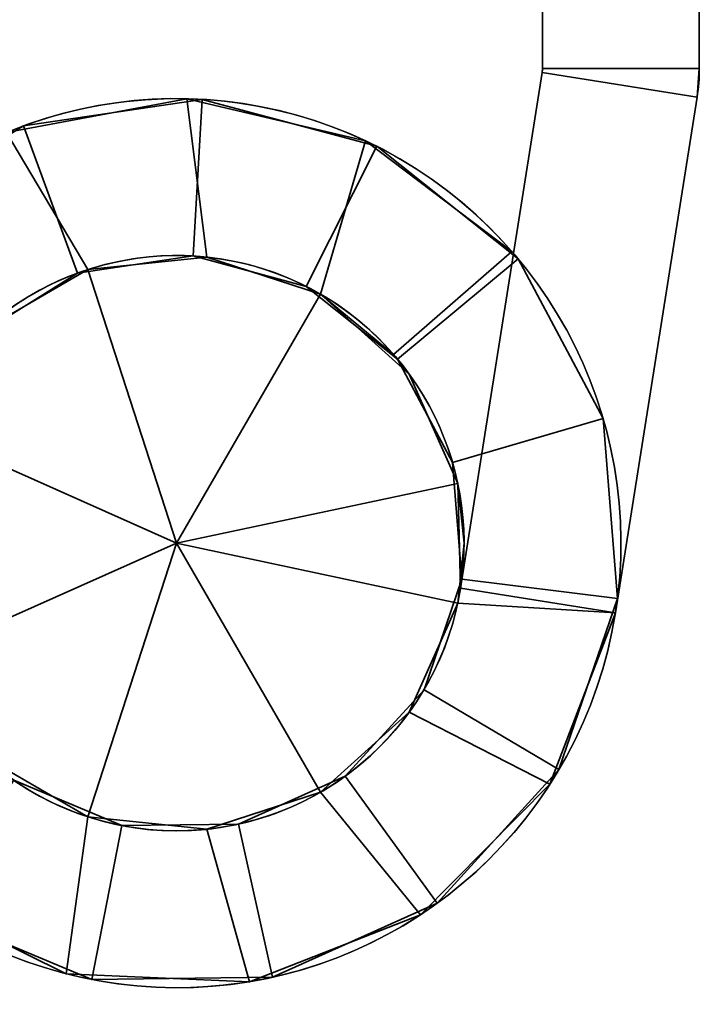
# Model space of a CAD drawing. Header units: millimetres. Extents: x -625 to 3625, y -115 to 71.
# Tile 100 of 256: x 412 to 426, y -69 to -50. Entities that reach past the tile are written whole.
import ezdxf

# ---------------------------------------------------------------- set-up
doc = ezdxf.new("R2010")
doc.units = ezdxf.units.MM
doc.layers.add('151', color=7, linetype='Continuous', true_color=0xffffff)

# ---------------------------------------------------------------- blocks, each defined once
blk = doc.blocks.new('UG_SURFACE_004')
at = {"layer": '151', "color": 252, "linetype": 'Continuous', "lineweight": 35}
for points in [[(415.991, -52.014, 302), (415.991, -52.014, 265), (412.572, -52.52, 265), (412.572, -52.52, 302)], [(412.572, -52.52, 265), (415.991, -52.014, 265), (415.818, -55.009, 265), (413.606, -55.337, 265)], [(413.606, -55.337, 302), (415.818, -55.009, 302), (415.991, -52.014, 302), (412.572, -52.52, 302)], [(415.991, -52.014, 425), (415.991, -52.014, 388), (412.572, -52.52, 388), (412.572, -52.52, 425)], [(413.606, -55.337, 425), (415.818, -55.009, 425), (415.991, -52.014, 425), (412.572, -52.52, 425)], [(412.572, -52.52, 388), (415.991, -52.014, 388), (415.818, -55.009, 388), (413.606, -55.337, 388)], [(415.991, -52.014, 265), (419.329, -52.911, 265), (417.978, -55.59, 265), (415.818, -55.009, 265)], [(415.818, -55.009, 302), (417.978, -55.59, 302), (419.329, -52.911, 302), (415.991, -52.014, 302)], [(415.818, -55.009, 425), (417.978, -55.59, 425), (419.329, -52.911, 425), (415.991, -52.014, 425)], [(415.991, -52.014, 388), (419.329, -52.911, 388), (417.978, -55.59, 388), (415.818, -55.009, 388)], [(419.329, -52.911, 302), (419.329, -52.911, 265), (415.991, -52.014, 265), (415.991, -52.014, 302)], [(419.329, -52.911, 425), (419.329, -52.911, 388), (415.991, -52.014, 388), (415.991, -52.014, 425)], [(412.572, -52.52, 302), (412.572, -52.52, 265), (409.637, -54.345, 265), (409.637, -54.345, 302)], [(413.606, -55.337, 265), (411.707, -56.518, 265), (409.637, -54.345, 265), (412.572, -52.52, 265)], [(412.572, -52.52, 302), (409.637, -54.345, 302), (411.707, -56.518, 302), (413.606, -55.337, 302)], [(412.572, -52.52, 425), (412.572, -52.52, 388), (409.637, -54.345, 388), (409.637, -54.345, 425)], [(412.572, -52.52, 425), (409.637, -54.345, 425), (411.707, -56.518, 425), (413.606, -55.337, 425)], [(413.606, -55.337, 388), (411.707, -56.518, 388), (409.637, -54.345, 388), (412.572, -52.52, 388)], [(419.728, -56.982, 265), (417.978, -55.59, 265), (419.329, -52.911, 265), (422.034, -55.063, 265)], [(422.034, -55.063, 302), (419.329, -52.911, 302), (417.978, -55.59, 302), (419.728, -56.982, 302)], [(422.034, -55.063, 425), (419.329, -52.911, 425), (417.978, -55.59, 425), (419.728, -56.982, 425)], [(419.728, -56.982, 388), (417.978, -55.59, 388), (419.329, -52.911, 388), (422.034, -55.063, 388)], [(422.034, -55.063, 302), (422.034, -55.063, 265), (419.329, -52.911, 265), (419.329, -52.911, 302)], [(422.034, -55.063, 425), (422.034, -55.063, 388), (419.329, -52.911, 388), (419.329, -52.911, 425)], [(413.606, -55.337, 302), (413.606, -55.337, 265), (415.818, -55.009, 265), (415.818, -55.009, 302)], [(413.606, -55.337, 425), (413.606, -55.337, 388), (415.818, -55.009, 388), (415.818, -55.009, 425)], [(415.818, -55.009, 302), (415.818, -55.009, 265), (417.978, -55.59, 265), (417.978, -55.59, 302)], [(415.818, -55.009, 425), (415.818, -55.009, 388), (417.978, -55.59, 388), (417.978, -55.59, 425)], [(422.034, -55.063, 265), (423.658, -58.114, 265), (420.779, -58.956, 265), (419.728, -56.982, 265)], [(419.728, -56.982, 302), (420.779, -58.956, 302), (423.658, -58.114, 302), (422.034, -55.063, 302)], [(419.728, -56.982, 425), (420.779, -58.956, 425), (423.658, -58.114, 425), (422.034, -55.063, 425)], [(422.034, -55.063, 388), (423.658, -58.114, 388), (420.779, -58.956, 388), (419.728, -56.982, 388)], [(423.658, -58.114, 302), (423.658, -58.114, 265), (422.034, -55.063, 265), (422.034, -55.063, 302)], [(423.658, -58.114, 425), (423.658, -58.114, 388), (422.034, -55.063, 388), (422.034, -55.063, 425)], [(411.707, -56.518, 302), (411.707, -56.518, 265), (413.606, -55.337, 265), (413.606, -55.337, 302)], [(411.707, -56.518, 425), (411.707, -56.518, 388), (413.606, -55.337, 388), (413.606, -55.337, 425)], [(417.978, -55.59, 302), (417.978, -55.59, 265), (419.728, -56.982, 265), (419.728, -56.982, 302)], [(417.978, -55.59, 425), (417.978, -55.59, 388), (419.728, -56.982, 388), (419.728, -56.982, 425)], [(419.728, -56.982, 302), (419.728, -56.982, 265), (420.779, -58.956, 265), (420.779, -58.956, 302)], [(419.728, -56.982, 425), (419.728, -56.982, 388), (420.779, -58.956, 388), (420.779, -58.956, 425)], [(420.957, -61.186, 265), (420.779, -58.956, 265), (423.658, -58.114, 265), (423.934, -61.56, 265)], [(423.934, -61.56, 302), (423.658, -58.114, 302), (420.779, -58.956, 302), (420.957, -61.186, 302)], [(423.934, -61.56, 425), (423.658, -58.114, 425), (420.779, -58.956, 425), (420.957, -61.186, 425)], [(420.957, -61.186, 388), (420.779, -58.956, 388), (423.658, -58.114, 388), (423.934, -61.56, 388)], [(423.934, -61.56, 302), (423.934, -61.56, 265), (423.658, -58.114, 265), (423.658, -58.114, 302)], [(423.934, -61.56, 425), (423.934, -61.56, 388), (423.658, -58.114, 388), (423.658, -58.114, 425)], [(420.779, -58.956, 302), (420.779, -58.956, 265), (420.957, -61.186, 265), (420.957, -61.186, 302)], [(420.779, -58.956, 425), (420.779, -58.956, 388), (420.957, -61.186, 388), (420.957, -61.186, 425)], [(423.934, -61.56, 265), (422.815, -64.83, 265), (420.233, -63.302, 265), (420.957, -61.186, 265)], [(420.957, -61.186, 302), (420.233, -63.302, 302), (422.815, -64.83, 302), (423.934, -61.56, 302)], [(420.957, -61.186, 302), (420.957, -61.186, 265), (420.233, -63.302, 265), (420.233, -63.302, 302)], [(420.957, -61.186, 425), (420.233, -63.302, 425), (422.815, -64.83, 425), (423.934, -61.56, 425)], [(423.934, -61.56, 388), (422.815, -64.83, 388), (420.233, -63.302, 388), (420.957, -61.186, 388)], [(420.957, -61.186, 425), (420.957, -61.186, 388), (420.233, -63.302, 388), (420.233, -63.302, 425)], [(422.815, -64.83, 302), (422.815, -64.83, 265), (423.934, -61.56, 265), (423.934, -61.56, 302)], [(422.815, -64.83, 425), (422.815, -64.83, 388), (423.934, -61.56, 388), (423.934, -61.56, 425)], [(418.726, -64.954, 265), (420.233, -63.302, 265), (422.815, -64.83, 265), (420.486, -67.384, 265)], [(420.486, -67.384, 302), (422.815, -64.83, 302), (420.233, -63.302, 302), (418.726, -64.954, 302)], [(420.233, -63.302, 302), (420.233, -63.302, 265), (418.726, -64.954, 265), (418.726, -64.954, 302)], [(420.486, -67.384, 425), (422.815, -64.83, 425), (420.233, -63.302, 425), (418.726, -64.954, 425)], [(418.726, -64.954, 388), (420.233, -63.302, 388), (422.815, -64.83, 388), (420.486, -67.384, 388)], [(420.233, -63.302, 425), (420.233, -63.302, 388), (418.726, -64.954, 388), (418.726, -64.954, 425)], [(420.486, -67.384, 302), (420.486, -67.384, 265), (422.815, -64.83, 265), (422.815, -64.83, 302)], [(420.486, -67.384, 425), (420.486, -67.384, 388), (422.815, -64.83, 388), (422.815, -64.83, 425)], [(412.387, -65.034, 265), (414.45, -65.899, 265), (413.877, -68.844, 265), (410.689, -67.508, 265)], [(410.689, -67.508, 302), (413.877, -68.844, 302), (414.45, -65.899, 302), (412.387, -65.034, 302)], [(410.689, -67.508, 425), (413.877, -68.844, 425), (414.45, -65.899, 425), (412.387, -65.034, 425)], [(412.387, -65.034, 388), (414.45, -65.899, 388), (413.877, -68.844, 388), (410.689, -67.508, 388)], [(414.45, -65.899, 302), (414.45, -65.899, 265), (412.387, -65.034, 265), (412.387, -65.034, 302)], [(414.45, -65.899, 425), (414.45, -65.899, 388), (412.387, -65.034, 388), (412.387, -65.034, 425)], [(420.486, -67.384, 265), (417.333, -68.8, 265), (416.686, -65.871, 265), (418.726, -64.954, 265)], [(418.726, -64.954, 302), (416.686, -65.871, 302), (417.333, -68.8, 302), (420.486, -67.384, 302)], [(418.726, -64.954, 302), (418.726, -64.954, 265), (416.686, -65.871, 265), (416.686, -65.871, 302)], [(418.726, -64.954, 425), (416.686, -65.871, 425), (417.333, -68.8, 425), (420.486, -67.384, 425)], [(420.486, -67.384, 388), (417.333, -68.8, 388), (416.686, -65.871, 388), (418.726, -64.954, 388)], [(418.726, -64.954, 425), (418.726, -64.954, 388), (416.686, -65.871, 388), (416.686, -65.871, 425)], [(417.333, -68.8, 265), (413.877, -68.844, 265), (414.45, -65.899, 265), (416.686, -65.871, 265)], [(416.686, -65.871, 302), (414.45, -65.899, 302), (413.877, -68.844, 302), (417.333, -68.8, 302)], [(416.686, -65.871, 425), (414.45, -65.899, 425), (413.877, -68.844, 425), (417.333, -68.8, 425)], [(417.333, -68.8, 388), (413.877, -68.844, 388), (414.45, -65.899, 388), (416.686, -65.871, 388)], [(416.686, -65.871, 302), (416.686, -65.871, 265), (414.45, -65.899, 265), (414.45, -65.899, 302)], [(416.686, -65.871, 425), (416.686, -65.871, 388), (414.45, -65.899, 388), (414.45, -65.899, 425)], [(417.333, -68.8, 302), (417.333, -68.8, 265), (420.486, -67.384, 265), (420.486, -67.384, 302)], [(417.333, -68.8, 425), (417.333, -68.8, 388), (420.486, -67.384, 388), (420.486, -67.384, 425)], [(410.689, -67.508, 302), (410.689, -67.508, 265), (413.877, -68.844, 265), (413.877, -68.844, 302)], [(410.689, -67.508, 425), (410.689, -67.508, 388), (413.877, -68.844, 388), (413.877, -68.844, 425)], [(413.877, -68.844, 302), (413.877, -68.844, 265), (417.333, -68.8, 265), (417.333, -68.8, 302)], [(413.877, -68.844, 425), (413.877, -68.844, 388), (417.333, -68.8, 388), (417.333, -68.8, 425)]]:
    blk.add_3dface(points, dxfattribs=at)
blk = doc.blocks.new('UG_SURFACE_005')
at = {"layer": '151', "color": 252, "linetype": 'Continuous', "lineweight": 35}
for points in [[(425.5, -51.423, 1822), (425.5, -34.43, 1822), (422.5, -34.43, 1822), (422.5, -51.423, 1822)], [(422.5, -51.423, 1738), (422.5, -34.43, 1738), (425.5, -34.43, 1738), (425.5, -51.423, 1738)], [(422.5, -34.43, 1738), (422.5, -51.423, 1738), (422.5, -39.648, 1745.228), (422.5, -38.5, 1745)], [(422.5, -38.5, 1815), (422.5, -39.648, 1814.772), (422.5, -51.423, 1822), (422.5, -34.43, 1822)], [(425.5, -34.43, 1822), (425.5, -51.423, 1822), (425.5, -39.648, 1814.772), (425.5, -38.5, 1815)], [(425.5, -38.5, 1745), (425.5, -39.648, 1745.228), (425.5, -51.423, 1738), (425.5, -34.43, 1738)], [(422.5, -41.5, 1776), (422.5, -41.272, 1774.852), (422.5, -39.648, 1758.772), (422.5, -51.423, 1822)], [(422.5, -51.423, 1822), (422.5, -39.648, 1758.772), (422.5, -40.621, 1758.121)], [(422.5, -51.423, 1738), (422.5, -40.621, 1745.879), (422.5, -39.648, 1745.228)], [(422.5, -39.648, 1814.772), (422.5, -40.621, 1814.121), (422.5, -51.423, 1822)], [(425.5, -51.423, 1822), (425.5, -39.648, 1758.772), (425.5, -41.272, 1774.852), (425.5, -41.5, 1776)], [(425.5, -51.423, 1822), (425.5, -40.621, 1814.121), (425.5, -39.648, 1814.772)], [(425.5, -39.648, 1745.228), (425.5, -40.621, 1745.879), (425.5, -51.423, 1738)], [(425.5, -40.621, 1758.121), (425.5, -39.648, 1758.772), (425.5, -51.423, 1822)], [(422.5, -51.423, 1822), (422.5, -40.621, 1814.121), (422.5, -41.272, 1813.148)], [(422.5, -40.621, 1758.121), (422.5, -41.272, 1757.148), (422.5, -51.423, 1822)], [(422.5, -41.272, 1746.852), (422.5, -40.621, 1745.879), (422.5, -51.423, 1738)], [(425.5, -51.423, 1822), (425.5, -40.621, 1786.121), (425.5, -41.272, 1802.852), (425.5, -41.5, 1804)], [(425.5, -41.272, 1813.148), (425.5, -40.621, 1814.121), (425.5, -51.423, 1822)], [(425.5, -51.423, 1822), (425.5, -41.272, 1757.148), (425.5, -40.621, 1758.121)], [(425.5, -51.423, 1738), (425.5, -40.621, 1745.879), (425.5, -41.272, 1746.852)], [(425.5, -41.272, 1785.148), (425.5, -40.621, 1786.121), (425.5, -51.423, 1822)], [(422.5, -51.423, 1822), (422.5, -41.5, 1804), (422.5, -41.272, 1802.852), (422.5, -41.5, 1784)], [(422.5, -51.423, 1822), (422.5, -41.272, 1813.148), (422.5, -41.5, 1812)], [(422.5, -51.423, 1738), (422.5, -51.423, 1822), (422.5, -41.272, 1757.148), (422.5, -41.5, 1756)], [(422.5, -41.5, 1748), (422.5, -41.272, 1746.852), (422.5, -51.423, 1738)], [(425.5, -41.5, 1812), (425.5, -41.272, 1813.148), (425.5, -51.423, 1822)], [(425.5, -41.5, 1784), (425.5, -41.272, 1785.148), (425.5, -51.423, 1822)], [(425.5, -51.423, 1738), (425.5, -41.272, 1746.852), (425.5, -41.5, 1748)], [(425.5, -41.5, 1756), (425.5, -41.272, 1757.148), (425.5, -51.423, 1822), (425.5, -51.423, 1738)], [(422.5, -51.423, 1822), (422.5, -41.5, 1812), (422.5, -41.5, 1804)], [(422.5, -41.5, 1784), (422.5, -41.5, 1776), (422.5, -51.423, 1822)], [(422.5, -41.5, 1756), (422.5, -41.5, 1748), (422.5, -51.423, 1738)], [(425.5, -41.5, 1804), (425.5, -41.5, 1812), (425.5, -51.423, 1822)], [(425.5, -41.5, 1776), (425.5, -41.5, 1784), (425.5, -51.423, 1822)], [(425.5, -51.423, 1738), (425.5, -41.5, 1748), (425.5, -41.5, 1756)], [(420.932, -61.36, 1738), (420.932, -61.36, 1822), (422.494, -51.501, 1822), (422.494, -51.501, 1738)], [(423.895, -61.83, 1822), (425.457, -51.97, 1822), (422.494, -51.501, 1822), (420.932, -61.36, 1822)], [(420.932, -61.36, 1738), (422.494, -51.501, 1738), (425.457, -51.97, 1738), (423.895, -61.83, 1738)], [(422.494, -51.501, 1738), (422.494, -51.501, 1822), (422.5, -51.423, 1822), (422.5, -51.423, 1738)], [(422.5, -51.423, 1822), (422.494, -51.501, 1822), (425.457, -51.97, 1822), (425.5, -51.423, 1822)], [(425.5, -51.423, 1738), (425.457, -51.97, 1738), (422.494, -51.501, 1738), (422.5, -51.423, 1738)], [(425.5, -51.423, 1738), (425.5, -51.423, 1822), (425.457, -51.97, 1822), (425.457, -51.97, 1738)], [(412.242, -52.649, 1738), (412.242, -52.649, 1822), (415.694, -52.002, 1822), (415.694, -52.002, 1738)], [(415.694, -52.002, 1822), (412.242, -52.649, 1822), (413.8, -55.269, 1822), (416.075, -55.03, 1822)], [(416.075, -55.03, 1738), (413.8, -55.269, 1738), (412.242, -52.649, 1738), (415.694, -52.002, 1738)], [(415.694, -52.002, 1738), (415.694, -52.002, 1822), (419.113, -52.806, 1822), (419.113, -52.806, 1738)], [(419.113, -52.806, 1822), (415.694, -52.002, 1822), (416.075, -55.03, 1822), (418.25, -55.737, 1822)], [(418.25, -55.737, 1738), (416.075, -55.03, 1738), (415.694, -52.002, 1738), (419.113, -52.806, 1738)], [(425.457, -51.97, 1738), (425.457, -51.97, 1822), (423.895, -61.83, 1822), (423.895, -61.83, 1738)], [(411.82, -56.413, 1822), (413.8, -55.269, 1822), (412.242, -52.649, 1822), (409.346, -54.637, 1822)], [(409.346, -54.637, 1738), (412.242, -52.649, 1738), (413.8, -55.269, 1738), (411.82, -56.413, 1738)], [(418.25, -55.737, 1822), (419.651, -56.892, 1822), (421.915, -54.923, 1822), (419.113, -52.806, 1822)], [(419.113, -52.806, 1738), (421.915, -54.923, 1738), (419.651, -56.892, 1738), (418.25, -55.737, 1738)], [(419.113, -52.806, 1738), (419.113, -52.806, 1822), (421.915, -54.923, 1822), (421.915, -54.923, 1738)], [(419.651, -56.892, 1822), (419.651, -56.892, 1738), (421.915, -54.923, 1738), (421.915, -54.923, 1822)], [(418.25, -55.737, 1860), (416.075, -55.03, 1860), (413.8, -55.269, 1860), (415.5, -60.5, 1860)], [(416.075, -55.03, 1738), (416.075, -55.03, 1700), (413.8, -55.269, 1700), (413.8, -55.269, 1738)], [(413.8, -55.269, 1822), (413.8, -55.269, 1860), (416.075, -55.03, 1860), (416.075, -55.03, 1822)], [(413.8, -55.269, 1700), (416.075, -55.03, 1700), (418.25, -55.737, 1700), (415.5, -60.5, 1700)], [(418.25, -55.737, 1738), (418.25, -55.737, 1700), (416.075, -55.03, 1700), (416.075, -55.03, 1738)], [(416.075, -55.03, 1822), (416.075, -55.03, 1860), (418.25, -55.737, 1860), (418.25, -55.737, 1822)], [(413.8, -55.269, 1860), (411.82, -56.413, 1860), (410.475, -58.263, 1860), (415.5, -60.5, 1860)], [(410.475, -58.263, 1700), (411.82, -56.413, 1700), (413.8, -55.269, 1700), (415.5, -60.5, 1700)], [(413.8, -55.269, 1738), (413.8, -55.269, 1700), (411.82, -56.413, 1700), (411.82, -56.413, 1738)], [(411.82, -56.413, 1822), (411.82, -56.413, 1860), (413.8, -55.269, 1860), (413.8, -55.269, 1822)], [(415.5, -60.5, 1860), (420.88, -59.356, 1860), (419.95, -57.267, 1860), (418.25, -55.737, 1860)], [(418.25, -55.737, 1700), (419.95, -57.267, 1700), (420.88, -59.356, 1700), (415.5, -60.5, 1700)], [(418.25, -55.737, 1860), (419.95, -57.267, 1860), (419.651, -56.892, 1822)], [(418.25, -55.737, 1700), (418.25, -55.737, 1738), (419.651, -56.892, 1738)], [(419.651, -56.892, 1738), (419.95, -57.267, 1700), (418.25, -55.737, 1700)], [(419.651, -56.892, 1822), (418.25, -55.737, 1822), (418.25, -55.737, 1860)], [(419.651, -56.892, 1738), (419.651, -56.892, 1822), (419.95, -57.267, 1860), (419.95, -57.267, 1700)], [(419.95, -57.267, 1700), (419.95, -57.267, 1860), (420.88, -59.356, 1860), (420.88, -59.356, 1700)], [(410.475, -58.263, 1860), (410, -60.5, 1860), (410.475, -62.737, 1860), (415.5, -60.5, 1860)], [(410.475, -62.737, 1700), (410, -60.5, 1700), (410.475, -58.263, 1700), (415.5, -60.5, 1700)], [(420.88, -61.644, 1860), (421, -60.5, 1860), (420.88, -59.356, 1860), (415.5, -60.5, 1860)], [(420.88, -59.356, 1700), (421, -60.5, 1700), (420.88, -61.644, 1700), (415.5, -60.5, 1700)], [(420.88, -59.356, 1700), (420.88, -59.356, 1860), (420.932, -61.36, 1822), (420.932, -61.36, 1738)], [(420.932, -61.36, 1822), (420.88, -59.356, 1860), (421, -60.5, 1860)], [(421, -60.5, 1700), (420.88, -59.356, 1700), (420.932, -61.36, 1738)], [(410.475, -62.737, 1860), (411.82, -64.587, 1860), (413.8, -65.731, 1860), (415.5, -60.5, 1860)], [(413.8, -65.731, 1700), (411.82, -64.587, 1700), (410.475, -62.737, 1700), (415.5, -60.5, 1700)], [(413.8, -65.731, 1860), (416.075, -65.97, 1860), (418.25, -65.263, 1860), (415.5, -60.5, 1860)], [(418.25, -65.263, 1700), (416.075, -65.97, 1700), (413.8, -65.731, 1700), (415.5, -60.5, 1700)], [(418.25, -65.263, 1860), (419.95, -63.733, 1860), (420.88, -61.644, 1860), (415.5, -60.5, 1860)], [(415.5, -60.5, 1700), (420.88, -61.644, 1700), (419.95, -63.733, 1700), (418.25, -65.263, 1700)], [(420.88, -61.644, 1700), (421, -60.5, 1700), (420.932, -61.36, 1738)], [(420.932, -61.36, 1822), (421, -60.5, 1860), (420.88, -61.644, 1860)], [(420.932, -61.36, 1738), (420.88, -61.644, 1738), (420.88, -61.644, 1700)], [(420.88, -61.644, 1860), (420.88, -61.644, 1822), (420.932, -61.36, 1822)], [(420.932, -61.36, 1822), (420.88, -61.644, 1822), (423.895, -61.83, 1822)], [(423.895, -61.83, 1738), (420.88, -61.644, 1738), (420.932, -61.36, 1738)], [(419.95, -63.733, 1738), (419.95, -63.733, 1700), (420.88, -61.644, 1700), (420.88, -61.644, 1738)], [(420.88, -61.644, 1822), (420.88, -61.644, 1860), (419.95, -63.733, 1860), (419.95, -63.733, 1822)], [(420.88, -61.644, 1822), (419.95, -63.733, 1822), (422.641, -65.11, 1822), (423.895, -61.83, 1822)], [(423.895, -61.83, 1738), (422.641, -65.11, 1738), (419.95, -63.733, 1738), (420.88, -61.644, 1738)], [(423.895, -61.83, 1738), (423.895, -61.83, 1822), (422.641, -65.11, 1822), (422.641, -65.11, 1738)], [(418.25, -65.263, 1738), (418.25, -65.263, 1700), (419.95, -63.733, 1700), (419.95, -63.733, 1738)], [(419.95, -63.733, 1822), (419.95, -63.733, 1860), (418.25, -65.263, 1860), (418.25, -65.263, 1822)], [(420.168, -67.604, 1822), (422.641, -65.11, 1822), (419.95, -63.733, 1822), (418.25, -65.263, 1822)], [(418.25, -65.263, 1738), (419.95, -63.733, 1738), (422.641, -65.11, 1738), (420.168, -67.604, 1738)], [(410.24, -67.177, 1822), (413.388, -68.734, 1822), (413.8, -65.731, 1822), (411.82, -64.587, 1822)], [(411.82, -64.587, 1738), (413.8, -65.731, 1738), (413.388, -68.734, 1738), (410.24, -67.177, 1738)], [(411.82, -64.587, 1738), (411.82, -64.587, 1700), (413.8, -65.731, 1700), (413.8, -65.731, 1738)], [(413.8, -65.731, 1822), (413.8, -65.731, 1860), (411.82, -64.587, 1860), (411.82, -64.587, 1822)], [(422.641, -65.11, 1738), (422.641, -65.11, 1822), (420.168, -67.604, 1822), (420.168, -67.604, 1738)], [(416.075, -65.97, 1738), (416.075, -65.97, 1700), (418.25, -65.263, 1700), (418.25, -65.263, 1738)], [(418.25, -65.263, 1822), (418.25, -65.263, 1860), (416.075, -65.97, 1860), (416.075, -65.97, 1822)], [(416.897, -68.884, 1822), (420.168, -67.604, 1822), (418.25, -65.263, 1822), (416.075, -65.97, 1822)], [(416.075, -65.97, 1738), (418.25, -65.263, 1738), (420.168, -67.604, 1738), (416.897, -68.884, 1738)], [(416.075, -65.97, 1822), (413.8, -65.731, 1822), (413.388, -68.734, 1822), (416.897, -68.884, 1822)], [(416.897, -68.884, 1738), (413.388, -68.734, 1738), (413.8, -65.731, 1738), (416.075, -65.97, 1738)], [(413.8, -65.731, 1738), (413.8, -65.731, 1700), (416.075, -65.97, 1700), (416.075, -65.97, 1738)], [(416.075, -65.97, 1822), (416.075, -65.97, 1860), (413.8, -65.731, 1860), (413.8, -65.731, 1822)], [(413.388, -68.734, 1738), (413.388, -68.734, 1822), (410.24, -67.177, 1822), (410.24, -67.177, 1738)], [(420.168, -67.604, 1738), (420.168, -67.604, 1822), (416.897, -68.884, 1822), (416.897, -68.884, 1738)], [(416.897, -68.884, 1738), (416.897, -68.884, 1822), (413.388, -68.734, 1822), (413.388, -68.734, 1738)]]:
    blk.add_3dface(points, dxfattribs=at)
blk = doc.blocks.new('UG_SURFACE_006')
at = {"layer": '151', "color": 252, "linetype": 'Continuous', "lineweight": 35}
for points in [[(425.5, -51.423, 387), (425.5, -34.43, 387), (422.5, -34.43, 387), (422.5, -51.423, 387)], [(422.5, -51.423, 303), (422.5, -34.43, 303), (425.5, -34.43, 303), (425.5, -51.423, 303)], [(422.5, -34.43, 303), (422.5, -51.423, 303), (422.5, -39.648, 310.228), (422.5, -38.5, 310)], [(422.5, -38.5, 380), (422.5, -39.648, 379.772), (422.5, -51.423, 387), (422.5, -34.43, 387)], [(425.5, -34.43, 387), (425.5, -51.423, 387), (425.5, -39.648, 379.772), (425.5, -38.5, 380)], [(425.5, -38.5, 310), (425.5, -39.648, 310.228), (425.5, -51.423, 303), (425.5, -34.43, 303)], [(422.5, -51.423, 303), (422.5, -40.621, 310.879), (422.5, -39.648, 310.228)], [(422.5, -39.648, 379.772), (422.5, -40.621, 379.121), (422.5, -51.423, 387)], [(425.5, -51.423, 387), (425.5, -39.648, 323.772), (425.5, -41.272, 339.852), (425.5, -41.5, 341)], [(425.5, -51.423, 387), (425.5, -40.621, 379.121), (425.5, -39.648, 379.772)], [(425.5, -51.423, 387), (425.5, -40.621, 323.121), (425.5, -39.648, 323.772)], [(425.5, -39.648, 310.228), (425.5, -40.621, 310.879), (425.5, -51.423, 303)], [(422.5, -51.423, 303), (422.5, -40.621, 366.879), (422.5, -41.272, 350.148), (422.5, -41.5, 349)], [(422.5, -41.272, 311.852), (422.5, -40.621, 310.879), (422.5, -51.423, 303)], [(422.5, -51.423, 387), (422.5, -40.621, 379.121), (422.5, -41.272, 378.148)], [(422.5, -41.272, 367.852), (422.5, -40.621, 366.879), (422.5, -51.423, 303)], [(425.5, -51.423, 387), (425.5, -40.621, 351.121), (425.5, -41.272, 367.852), (425.5, -41.5, 369)], [(425.5, -41.272, 378.148), (425.5, -40.621, 379.121), (425.5, -51.423, 387)], [(425.5, -41.272, 350.148), (425.5, -40.621, 351.121), (425.5, -51.423, 387)], [(425.5, -51.423, 303), (425.5, -40.621, 310.879), (425.5, -41.272, 311.852)], [(425.5, -41.272, 322.148), (425.5, -40.621, 323.121), (425.5, -51.423, 387)], [(422.5, -41.5, 341), (422.5, -41.272, 322.148), (422.5, -41.5, 321), (422.5, -51.423, 303)], [(422.5, -41.5, 313), (422.5, -41.272, 311.852), (422.5, -51.423, 303)], [(422.5, -51.423, 387), (422.5, -41.272, 378.148), (422.5, -41.5, 377)], [(422.5, -41.5, 369), (422.5, -41.272, 367.852), (422.5, -51.423, 303), (422.5, -51.423, 387)], [(425.5, -41.5, 377), (425.5, -41.272, 378.148), (425.5, -51.423, 387)], [(425.5, -41.5, 349), (425.5, -41.272, 350.148), (425.5, -51.423, 387)], [(425.5, -51.423, 303), (425.5, -41.272, 311.852), (425.5, -41.5, 313)], [(425.5, -41.5, 321), (425.5, -41.272, 322.148), (425.5, -51.423, 387), (425.5, -51.423, 303)], [(422.5, -51.423, 303), (422.5, -41.5, 349), (422.5, -41.5, 341)], [(422.5, -51.423, 303), (422.5, -41.5, 321), (422.5, -41.5, 313)], [(422.5, -51.423, 387), (422.5, -41.5, 377), (422.5, -41.5, 369)], [(425.5, -41.5, 369), (425.5, -41.5, 377), (425.5, -51.423, 387)], [(425.5, -51.423, 387), (425.5, -41.5, 341), (425.5, -41.5, 349)], [(425.5, -41.5, 313), (425.5, -41.5, 321), (425.5, -51.423, 303)], [(420.932, -61.36, 303), (420.932, -61.36, 387), (422.494, -51.501, 387), (422.494, -51.501, 303)], [(423.895, -61.83, 387), (425.457, -51.97, 387), (422.494, -51.501, 387), (420.932, -61.36, 387)], [(420.932, -61.36, 303), (422.494, -51.501, 303), (425.457, -51.97, 303), (423.895, -61.83, 303)], [(422.494, -51.501, 303), (422.494, -51.501, 387), (422.5, -51.423, 387), (422.5, -51.423, 303)], [(422.5, -51.423, 387), (422.494, -51.501, 387), (425.457, -51.97, 387), (425.5, -51.423, 387)], [(425.5, -51.423, 303), (425.457, -51.97, 303), (422.494, -51.501, 303), (422.5, -51.423, 303)], [(425.5, -51.423, 303), (425.5, -51.423, 387), (425.457, -51.97, 387), (425.457, -51.97, 303)], [(412.242, -52.649, 303), (412.242, -52.649, 387), (415.694, -52.002, 387), (415.694, -52.002, 303)], [(415.694, -52.002, 387), (412.242, -52.649, 387), (413.8, -55.269, 387), (416.075, -55.03, 387)], [(416.075, -55.03, 303), (413.8, -55.269, 303), (412.242, -52.649, 303), (415.694, -52.002, 303)], [(415.694, -52.002, 303), (415.694, -52.002, 387), (419.113, -52.806, 387), (419.113, -52.806, 303)], [(419.113, -52.806, 387), (415.694, -52.002, 387), (416.075, -55.03, 387), (418.25, -55.737, 387)], [(418.25, -55.737, 303), (416.075, -55.03, 303), (415.694, -52.002, 303), (419.113, -52.806, 303)], [(425.457, -51.97, 303), (425.457, -51.97, 387), (423.895, -61.83, 387), (423.895, -61.83, 303)], [(411.82, -56.413, 387), (413.8, -55.269, 387), (412.242, -52.649, 387), (409.346, -54.637, 387)], [(409.346, -54.637, 303), (412.242, -52.649, 303), (413.8, -55.269, 303), (411.82, -56.413, 303)], [(418.25, -55.737, 387), (419.651, -56.892, 387), (421.915, -54.923, 387), (419.113, -52.806, 387)], [(419.113, -52.806, 303), (421.915, -54.923, 303), (419.651, -56.892, 303), (418.25, -55.737, 303)], [(419.113, -52.806, 303), (419.113, -52.806, 387), (421.915, -54.923, 387), (421.915, -54.923, 303)], [(419.651, -56.892, 387), (419.651, -56.892, 303), (421.915, -54.923, 303), (421.915, -54.923, 387)], [(418.25, -55.737, 425), (416.075, -55.03, 425), (413.8, -55.269, 425), (415.5, -60.5, 425)], [(416.075, -55.03, 303), (416.075, -55.03, 265), (413.8, -55.269, 265), (413.8, -55.269, 303)], [(413.8, -55.269, 387), (413.8, -55.269, 425), (416.075, -55.03, 425), (416.075, -55.03, 387)], [(413.8, -55.269, 265), (416.075, -55.03, 265), (418.25, -55.737, 265), (415.5, -60.5, 265)], [(418.25, -55.737, 303), (418.25, -55.737, 265), (416.075, -55.03, 265), (416.075, -55.03, 303)], [(416.075, -55.03, 387), (416.075, -55.03, 425), (418.25, -55.737, 425), (418.25, -55.737, 387)], [(413.8, -55.269, 425), (411.82, -56.413, 425), (410.475, -58.263, 425), (415.5, -60.5, 425)], [(410.475, -58.263, 265), (411.82, -56.413, 265), (413.8, -55.269, 265), (415.5, -60.5, 265)], [(413.8, -55.269, 303), (413.8, -55.269, 265), (411.82, -56.413, 265), (411.82, -56.413, 303)], [(411.82, -56.413, 387), (411.82, -56.413, 425), (413.8, -55.269, 425), (413.8, -55.269, 387)], [(415.5, -60.5, 425), (420.88, -59.356, 425), (419.95, -57.267, 425), (418.25, -55.737, 425)], [(418.25, -55.737, 265), (419.95, -57.267, 265), (420.88, -59.356, 265), (415.5, -60.5, 265)], [(418.25, -55.737, 425), (419.95, -57.267, 425), (419.651, -56.892, 387)], [(418.25, -55.737, 265), (418.25, -55.737, 303), (419.651, -56.892, 303)], [(419.651, -56.892, 303), (419.95, -57.267, 265), (418.25, -55.737, 265)], [(419.651, -56.892, 387), (418.25, -55.737, 387), (418.25, -55.737, 425)], [(419.95, -57.267, 425), (419.95, -57.267, 265), (419.651, -56.892, 303), (419.651, -56.892, 387)], [(419.95, -57.267, 265), (419.95, -57.267, 425), (420.88, -59.356, 425), (420.88, -59.356, 265)], [(410.475, -58.263, 425), (410, -60.5, 425), (410.475, -62.737, 425), (415.5, -60.5, 425)], [(410.475, -62.737, 265), (410, -60.5, 265), (410.475, -58.263, 265), (415.5, -60.5, 265)], [(420.88, -61.644, 425), (421, -60.5, 425), (420.88, -59.356, 425), (415.5, -60.5, 425)], [(420.88, -59.356, 265), (421, -60.5, 265), (420.88, -61.644, 265), (415.5, -60.5, 265)], [(420.88, -59.356, 265), (420.88, -59.356, 425), (420.932, -61.36, 387), (420.932, -61.36, 303)], [(420.932, -61.36, 387), (420.88, -59.356, 425), (421, -60.5, 425)], [(421, -60.5, 265), (420.88, -59.356, 265), (420.932, -61.36, 303)], [(410.475, -62.737, 425), (411.82, -64.587, 425), (413.8, -65.731, 425), (415.5, -60.5, 425)], [(413.8, -65.731, 265), (411.82, -64.587, 265), (410.475, -62.737, 265), (415.5, -60.5, 265)], [(413.8, -65.731, 425), (416.075, -65.97, 425), (418.25, -65.263, 425), (415.5, -60.5, 425)], [(418.25, -65.263, 265), (416.075, -65.97, 265), (413.8, -65.731, 265), (415.5, -60.5, 265)], [(418.25, -65.263, 425), (419.95, -63.733, 425), (420.88, -61.644, 425), (415.5, -60.5, 425)], [(415.5, -60.5, 265), (420.88, -61.644, 265), (419.95, -63.733, 265), (418.25, -65.263, 265)], [(420.88, -61.644, 265), (421, -60.5, 265), (420.932, -61.36, 303)], [(420.932, -61.36, 387), (421, -60.5, 425), (420.88, -61.644, 425)], [(420.932, -61.36, 303), (420.88, -61.644, 303), (420.88, -61.644, 265)], [(420.88, -61.644, 425), (420.88, -61.644, 387), (420.932, -61.36, 387)], [(420.932, -61.36, 387), (420.88, -61.644, 387), (423.895, -61.83, 387)], [(423.895, -61.83, 303), (420.88, -61.644, 303), (420.932, -61.36, 303)], [(419.95, -63.733, 303), (419.95, -63.733, 265), (420.88, -61.644, 265), (420.88, -61.644, 303)], [(420.88, -61.644, 387), (420.88, -61.644, 425), (419.95, -63.733, 425), (419.95, -63.733, 387)], [(420.88, -61.644, 387), (419.95, -63.733, 387), (422.641, -65.11, 387), (423.895, -61.83, 387)], [(423.895, -61.83, 303), (422.641, -65.11, 303), (419.95, -63.733, 303), (420.88, -61.644, 303)], [(423.895, -61.83, 303), (423.895, -61.83, 387), (422.641, -65.11, 387), (422.641, -65.11, 303)], [(418.25, -65.263, 303), (418.25, -65.263, 265), (419.95, -63.733, 265), (419.95, -63.733, 303)], [(419.95, -63.733, 387), (419.95, -63.733, 425), (418.25, -65.263, 425), (418.25, -65.263, 387)], [(420.168, -67.604, 387), (422.641, -65.11, 387), (419.95, -63.733, 387), (418.25, -65.263, 387)], [(418.25, -65.263, 303), (419.95, -63.733, 303), (422.641, -65.11, 303), (420.168, -67.604, 303)], [(410.24, -67.177, 387), (413.388, -68.734, 387), (413.8, -65.731, 387), (411.82, -64.587, 387)], [(411.82, -64.587, 303), (413.8, -65.731, 303), (413.388, -68.734, 303), (410.24, -67.177, 303)], [(411.82, -64.587, 303), (411.82, -64.587, 265), (413.8, -65.731, 265), (413.8, -65.731, 303)], [(413.8, -65.731, 387), (413.8, -65.731, 425), (411.82, -64.587, 425), (411.82, -64.587, 387)], [(422.641, -65.11, 303), (422.641, -65.11, 387), (420.168, -67.604, 387), (420.168, -67.604, 303)], [(416.075, -65.97, 303), (416.075, -65.97, 265), (418.25, -65.263, 265), (418.25, -65.263, 303)], [(418.25, -65.263, 387), (418.25, -65.263, 425), (416.075, -65.97, 425), (416.075, -65.97, 387)], [(416.897, -68.884, 387), (420.168, -67.604, 387), (418.25, -65.263, 387), (416.075, -65.97, 387)], [(416.075, -65.97, 303), (418.25, -65.263, 303), (420.168, -67.604, 303), (416.897, -68.884, 303)], [(416.075, -65.97, 387), (413.8, -65.731, 387), (413.388, -68.734, 387), (416.897, -68.884, 387)], [(416.897, -68.884, 303), (413.388, -68.734, 303), (413.8, -65.731, 303), (416.075, -65.97, 303)], [(413.8, -65.731, 303), (413.8, -65.731, 265), (416.075, -65.97, 265), (416.075, -65.97, 303)], [(416.075, -65.97, 387), (416.075, -65.97, 425), (413.8, -65.731, 425), (413.8, -65.731, 387)], [(413.388, -68.734, 303), (413.388, -68.734, 387), (410.24, -67.177, 387), (410.24, -67.177, 303)], [(420.168, -67.604, 303), (420.168, -67.604, 387), (416.897, -68.884, 387), (416.897, -68.884, 303)], [(416.897, -68.884, 303), (416.897, -68.884, 387), (413.388, -68.734, 387), (413.388, -68.734, 303)]]:
    blk.add_3dface(points, dxfattribs=at)
blk = doc.blocks.new('UG_SURFACE_007')
at = {"layer": '151', "color": 252, "linetype": 'Continuous', "lineweight": 35}
for points in [[(415.991, -52.014, 1737), (415.991, -52.014, 1700), (412.572, -52.52, 1700), (412.572, -52.52, 1737)], [(412.572, -52.52, 1700), (415.991, -52.014, 1700), (415.818, -55.009, 1700), (413.606, -55.337, 1700)], [(413.606, -55.337, 1737), (415.818, -55.009, 1737), (415.991, -52.014, 1737), (412.572, -52.52, 1737)], [(415.991, -52.014, 1860), (415.991, -52.014, 1823), (412.572, -52.52, 1823), (412.572, -52.52, 1860)], [(413.606, -55.337, 1860), (415.818, -55.009, 1860), (415.991, -52.014, 1860), (412.572, -52.52, 1860)], [(412.572, -52.52, 1823), (415.991, -52.014, 1823), (415.818, -55.009, 1823), (413.606, -55.337, 1823)], [(415.991, -52.014, 1700), (419.329, -52.911, 1700), (417.978, -55.59, 1700), (415.818, -55.009, 1700)], [(415.818, -55.009, 1737), (417.978, -55.59, 1737), (419.329, -52.911, 1737), (415.991, -52.014, 1737)], [(415.818, -55.009, 1860), (417.978, -55.59, 1860), (419.329, -52.911, 1860), (415.991, -52.014, 1860)], [(415.991, -52.014, 1823), (419.329, -52.911, 1823), (417.978, -55.59, 1823), (415.818, -55.009, 1823)], [(419.329, -52.911, 1737), (419.329, -52.911, 1700), (415.991, -52.014, 1700), (415.991, -52.014, 1737)], [(419.329, -52.911, 1860), (419.329, -52.911, 1823), (415.991, -52.014, 1823), (415.991, -52.014, 1860)], [(412.572, -52.52, 1737), (412.572, -52.52, 1700), (409.637, -54.345, 1700), (409.637, -54.345, 1737)], [(413.606, -55.337, 1700), (411.707, -56.518, 1700), (409.637, -54.345, 1700), (412.572, -52.52, 1700)], [(412.572, -52.52, 1737), (409.637, -54.345, 1737), (411.707, -56.518, 1737), (413.606, -55.337, 1737)], [(412.572, -52.52, 1860), (412.572, -52.52, 1823), (409.637, -54.345, 1823), (409.637, -54.345, 1860)], [(412.572, -52.52, 1860), (409.637, -54.345, 1860), (411.707, -56.518, 1860), (413.606, -55.337, 1860)], [(413.606, -55.337, 1823), (411.707, -56.518, 1823), (409.637, -54.345, 1823), (412.572, -52.52, 1823)], [(419.728, -56.982, 1700), (417.978, -55.59, 1700), (419.329, -52.911, 1700), (422.034, -55.063, 1700)], [(422.034, -55.063, 1737), (419.329, -52.911, 1737), (417.978, -55.59, 1737), (419.728, -56.982, 1737)], [(422.034, -55.063, 1860), (419.329, -52.911, 1860), (417.978, -55.59, 1860), (419.728, -56.982, 1860)], [(419.728, -56.982, 1823), (417.978, -55.59, 1823), (419.329, -52.911, 1823), (422.034, -55.063, 1823)], [(422.034, -55.063, 1737), (422.034, -55.063, 1700), (419.329, -52.911, 1700), (419.329, -52.911, 1737)], [(422.034, -55.063, 1860), (422.034, -55.063, 1823), (419.329, -52.911, 1823), (419.329, -52.911, 1860)], [(413.606, -55.337, 1737), (413.606, -55.337, 1700), (415.818, -55.009, 1700), (415.818, -55.009, 1737)], [(413.606, -55.337, 1860), (413.606, -55.337, 1823), (415.818, -55.009, 1823), (415.818, -55.009, 1860)], [(415.818, -55.009, 1737), (415.818, -55.009, 1700), (417.978, -55.59, 1700), (417.978, -55.59, 1737)], [(415.818, -55.009, 1860), (415.818, -55.009, 1823), (417.978, -55.59, 1823), (417.978, -55.59, 1860)], [(422.034, -55.063, 1700), (423.658, -58.114, 1700), (420.779, -58.956, 1700), (419.728, -56.982, 1700)], [(419.728, -56.982, 1737), (420.779, -58.956, 1737), (423.658, -58.114, 1737), (422.034, -55.063, 1737)], [(419.728, -56.982, 1860), (420.779, -58.956, 1860), (423.658, -58.114, 1860), (422.034, -55.063, 1860)], [(422.034, -55.063, 1823), (423.658, -58.114, 1823), (420.779, -58.956, 1823), (419.728, -56.982, 1823)], [(423.658, -58.114, 1737), (423.658, -58.114, 1700), (422.034, -55.063, 1700), (422.034, -55.063, 1737)], [(423.658, -58.114, 1860), (423.658, -58.114, 1823), (422.034, -55.063, 1823), (422.034, -55.063, 1860)], [(411.707, -56.518, 1737), (411.707, -56.518, 1700), (413.606, -55.337, 1700), (413.606, -55.337, 1737)], [(411.707, -56.518, 1860), (411.707, -56.518, 1823), (413.606, -55.337, 1823), (413.606, -55.337, 1860)], [(417.978, -55.59, 1737), (417.978, -55.59, 1700), (419.728, -56.982, 1700), (419.728, -56.982, 1737)], [(417.978, -55.59, 1860), (417.978, -55.59, 1823), (419.728, -56.982, 1823), (419.728, -56.982, 1860)], [(419.728, -56.982, 1737), (419.728, -56.982, 1700), (420.779, -58.956, 1700), (420.779, -58.956, 1737)], [(419.728, -56.982, 1860), (419.728, -56.982, 1823), (420.779, -58.956, 1823), (420.779, -58.956, 1860)], [(420.957, -61.186, 1700), (420.779, -58.956, 1700), (423.658, -58.114, 1700), (423.934, -61.56, 1700)], [(423.934, -61.56, 1737), (423.658, -58.114, 1737), (420.779, -58.956, 1737), (420.957, -61.186, 1737)], [(423.934, -61.56, 1860), (423.658, -58.114, 1860), (420.779, -58.956, 1860), (420.957, -61.186, 1860)], [(420.957, -61.186, 1823), (420.779, -58.956, 1823), (423.658, -58.114, 1823), (423.934, -61.56, 1823)], [(423.934, -61.56, 1737), (423.934, -61.56, 1700), (423.658, -58.114, 1700), (423.658, -58.114, 1737)], [(423.934, -61.56, 1860), (423.934, -61.56, 1823), (423.658, -58.114, 1823), (423.658, -58.114, 1860)], [(420.779, -58.956, 1737), (420.779, -58.956, 1700), (420.957, -61.186, 1700), (420.957, -61.186, 1737)], [(420.779, -58.956, 1860), (420.779, -58.956, 1823), (420.957, -61.186, 1823), (420.957, -61.186, 1860)], [(423.934, -61.56, 1700), (422.815, -64.83, 1700), (420.233, -63.302, 1700), (420.957, -61.186, 1700)], [(420.957, -61.186, 1737), (420.233, -63.302, 1737), (422.815, -64.83, 1737), (423.934, -61.56, 1737)], [(420.957, -61.186, 1737), (420.957, -61.186, 1700), (420.233, -63.302, 1700), (420.233, -63.302, 1737)], [(420.957, -61.186, 1860), (420.233, -63.302, 1860), (422.815, -64.83, 1860), (423.934, -61.56, 1860)], [(423.934, -61.56, 1823), (422.815, -64.83, 1823), (420.233, -63.302, 1823), (420.957, -61.186, 1823)], [(420.957, -61.186, 1860), (420.957, -61.186, 1823), (420.233, -63.302, 1823), (420.233, -63.302, 1860)], [(422.815, -64.83, 1737), (422.815, -64.83, 1700), (423.934, -61.56, 1700), (423.934, -61.56, 1737)], [(422.815, -64.83, 1860), (422.815, -64.83, 1823), (423.934, -61.56, 1823), (423.934, -61.56, 1860)], [(418.726, -64.954, 1700), (420.233, -63.302, 1700), (422.815, -64.83, 1700), (420.486, -67.384, 1700)], [(420.486, -67.384, 1737), (422.815, -64.83, 1737), (420.233, -63.302, 1737), (418.726, -64.954, 1737)], [(420.233, -63.302, 1737), (420.233, -63.302, 1700), (418.726, -64.954, 1700), (418.726, -64.954, 1737)], [(420.486, -67.384, 1860), (422.815, -64.83, 1860), (420.233, -63.302, 1860), (418.726, -64.954, 1860)], [(418.726, -64.954, 1823), (420.233, -63.302, 1823), (422.815, -64.83, 1823), (420.486, -67.384, 1823)], [(420.233, -63.302, 1860), (420.233, -63.302, 1823), (418.726, -64.954, 1823), (418.726, -64.954, 1860)], [(420.486, -67.384, 1737), (420.486, -67.384, 1700), (422.815, -64.83, 1700), (422.815, -64.83, 1737)], [(420.486, -67.384, 1860), (420.486, -67.384, 1823), (422.815, -64.83, 1823), (422.815, -64.83, 1860)], [(412.387, -65.034, 1700), (414.45, -65.899, 1700), (413.877, -68.844, 1700), (410.689, -67.508, 1700)], [(410.689, -67.508, 1737), (413.877, -68.844, 1737), (414.45, -65.899, 1737), (412.387, -65.034, 1737)], [(410.689, -67.508, 1860), (413.877, -68.844, 1860), (414.45, -65.899, 1860), (412.387, -65.034, 1860)], [(412.387, -65.034, 1823), (414.45, -65.899, 1823), (413.877, -68.844, 1823), (410.689, -67.508, 1823)], [(414.45, -65.899, 1737), (414.45, -65.899, 1700), (412.387, -65.034, 1700), (412.387, -65.034, 1737)], [(414.45, -65.899, 1860), (414.45, -65.899, 1823), (412.387, -65.034, 1823), (412.387, -65.034, 1860)], [(420.486, -67.384, 1700), (417.333, -68.8, 1700), (416.686, -65.871, 1700), (418.726, -64.954, 1700)], [(418.726, -64.954, 1737), (416.686, -65.871, 1737), (417.333, -68.8, 1737), (420.486, -67.384, 1737)], [(418.726, -64.954, 1737), (418.726, -64.954, 1700), (416.686, -65.871, 1700), (416.686, -65.871, 1737)], [(418.726, -64.954, 1860), (416.686, -65.871, 1860), (417.333, -68.8, 1860), (420.486, -67.384, 1860)], [(420.486, -67.384, 1823), (417.333, -68.8, 1823), (416.686, -65.871, 1823), (418.726, -64.954, 1823)], [(418.726, -64.954, 1860), (418.726, -64.954, 1823), (416.686, -65.871, 1823), (416.686, -65.871, 1860)], [(417.333, -68.8, 1700), (413.877, -68.844, 1700), (414.45, -65.899, 1700), (416.686, -65.871, 1700)], [(416.686, -65.871, 1737), (414.45, -65.899, 1737), (413.877, -68.844, 1737), (417.333, -68.8, 1737)], [(416.686, -65.871, 1860), (414.45, -65.899, 1860), (413.877, -68.844, 1860), (417.333, -68.8, 1860)], [(417.333, -68.8, 1823), (413.877, -68.844, 1823), (414.45, -65.899, 1823), (416.686, -65.871, 1823)], [(416.686, -65.871, 1737), (416.686, -65.871, 1700), (414.45, -65.899, 1700), (414.45, -65.899, 1737)], [(416.686, -65.871, 1860), (416.686, -65.871, 1823), (414.45, -65.899, 1823), (414.45, -65.899, 1860)], [(417.333, -68.8, 1737), (417.333, -68.8, 1700), (420.486, -67.384, 1700), (420.486, -67.384, 1737)], [(417.333, -68.8, 1860), (417.333, -68.8, 1823), (420.486, -67.384, 1823), (420.486, -67.384, 1860)], [(410.689, -67.508, 1737), (410.689, -67.508, 1700), (413.877, -68.844, 1700), (413.877, -68.844, 1737)], [(410.689, -67.508, 1860), (410.689, -67.508, 1823), (413.877, -68.844, 1823), (413.877, -68.844, 1860)], [(413.877, -68.844, 1737), (413.877, -68.844, 1700), (417.333, -68.8, 1700), (417.333, -68.8, 1737)], [(413.877, -68.844, 1860), (413.877, -68.844, 1823), (417.333, -68.8, 1823), (417.333, -68.8, 1860)]]:
    blk.add_3dface(points, dxfattribs=at)

msp = doc.modelspace()

# ---------------------------------------------------------------- linework, layer by layer
at = {"layer": '151', "color": 252, "linetype": 'Continuous', "lineweight": -3, "true_color": 0x939598}
for p, q in [((422.5, -34.43, 1738), (422.5, -51.423, 1738)), ((422.5, -34.43, 1822), (422.5, -51.423, 1822)), ((422.5, -34.43, 303), (422.5, -51.423, 303)), ((422.5, -34.43, 387), (422.5, -51.423, 387)), ((425.5, -34.43, 1738), (425.5, -51.423, 1738)), ((425.5, -34.43, 1822), (425.5, -51.423, 1822)), ((425.5, -34.43, 387), (425.5, -51.423, 387)), ((425.5, -34.43, 303), (425.5, -51.423, 303)), ((422.494, -51.501, 1738), (420.932, -61.36, 1738)), ((422.494, -51.501, 1822), (420.932, -61.36, 1822)), ((422.494, -51.501, 387), (420.932, -61.36, 387)), ((422.494, -51.501, 303), (420.932, -61.36, 303)), ((422.494, -51.501, 1822), (422.494, -51.501, 1738)), ((422.494, -51.501, 387), (422.494, -51.501, 303)), ((422.494, -51.501, 1822), (422.494, -51.501, 1738)), ((422.5, -51.423, 1822), (422.5, -51.423, 1738)), ((422.5, -51.423, 387), (422.5, -51.423, 303)), ((422.5, -51.423, 387), (422.5, -51.423, 303)), ((425.5, -51.423, 1822), (425.5, -51.423, 1738)), ((425.5, -51.423, 387), (425.5, -51.423, 303)), ((425.457, -51.97, 1738), (423.895, -61.83, 1738)), ((425.457, -51.97, 1822), (423.895, -61.83, 1822)), ((425.457, -51.97, 387), (423.895, -61.83, 387)), ((425.457, -51.97, 303), (423.895, -61.83, 303)), ((425.457, -51.97, 1822), (425.457, -51.97, 1738)), ((425.457, -51.97, 387), (425.457, -51.97, 303)), ((419.651, -56.892, 1822), (421.915, -54.923, 1822)), ((419.651, -56.892, 1738), (421.915, -54.923, 1738)), ((419.651, -56.892, 303), (421.915, -54.923, 303)), ((419.651, -56.892, 387), (421.915, -54.923, 387)), ((421.915, -54.923, 1822), (421.915, -54.923, 1738)), ((421.915, -54.923, 387), (421.915, -54.923, 303)), ((419.651, -56.892, 1822), (419.651, -56.892, 1738)), ((419.651, -56.892, 387), (419.651, -56.892, 303)), ((420.932, -61.36, 1822), (420.932, -61.36, 1738)), ((420.932, -61.36, 387), (420.932, -61.36, 303)), ((423.895, -61.83, 1822), (423.895, -61.83, 1738)), ((423.895, -61.83, 387), (423.895, -61.83, 303))]:
    msp.add_line(p, q, dxfattribs=at)
at = {"layer": '151', "color": 252, "linetype": 'Continuous', "lineweight": -3, "true_color": 0x939598, "extrusion": (0, 0, -1)}
for centre in [(-415.5, -60.5, -1860), (-415.5, -60.5, -1700), (-415.5, -60.5, -425), (-415.5, -60.5, -265)]:
    msp.add_circle(centre, 5.5, dxfattribs=at)
for centre, radius, start, end in [((-415.5, -60.5, -1822), 8.5, 189, 139), ((-415.5, -60.5, -1738), 8.5, 189, 139), ((-415.5, -60.5, -303), 8.5, 189, 139), ((-415.5, -60.5, -387), 8.5, 189, 139), ((-415.5, -60.5, -302), 8.5, 46.3918, 351.3918), ((-415.5, -60.5, -388), 8.5, 46.3918, 351.3918), ((-415.5, -60.5, -1737), 8.5, 46.3918, 351.3918), ((-415.5, -60.5, -1823), 8.5, 46.3918, 351.3918), ((-422, -51.423, -1822), 0.5, 180, 189), ((-422, -51.423, -1738), 0.5, 180, 189), ((-422, -51.423, -387), 0.5, 180, 189), ((-422, -51.423, -303), 0.5, 180, 189), ((-422, -51.423, -1738), 3.5, 180, 189), ((-422, -51.423, -1822), 3.5, 180, 189), ((-422, -51.423, -387), 3.5, 180, 189), ((-422, -51.423, -303), 3.5, 180, 189), ((-415.5, -60.5, -1738), 5.5, 189, 139), ((-415.5, -60.5, -1822), 5.5, 189, 139), ((-415.5, -60.5, -303), 5.5, 189, 139), ((-415.5, -60.5, -387), 5.5, 189, 139), ((-415.5, -60.5, -302), 5.5, 46.3918, 351.3918), ((-415.5, -60.5, -388), 5.5, 46.3918, 351.3918), ((-415.5, -60.5, -1823), 5.5, 46.3918, 351.3918), ((-415.5, -60.5, -1737), 5.5, 46.3918, 351.3918)]:
    msp.add_arc(centre, radius, start, end, dxfattribs=at)
at = {"layer": '151', "color": 252, "linetype": 'Continuous', "lineweight": -3, "true_color": 0x939598}
for centre, radius in [((415.5, -60.5, 425), 8.5), ((415.5, -60.5, 265), 8.5), ((415.5, -60.5, 1700), 8.5), ((415.5, -60.5, 1860), 8.5), ((415.5, -60.5, 1860), 8.5), ((415.5, -60.5, 425), 5.5), ((415.5, -60.5, 265), 5.5), ((415.5, -60.5, 1860), 5.5), ((415.5, -60.5, 1700), 5.5)]:
    msp.add_arc(centre, radius, 188.6082, 133.6082, dxfattribs=at)

# ---------------------------------------------------------------- block references
for name in ['UG_SURFACE_004', 'UG_SURFACE_007', 'UG_SURFACE_005', 'UG_SURFACE_006']:
    msp.add_blockref(name, (0, 0), dxfattribs=at)

doc.saveas('drawing.dxf')
